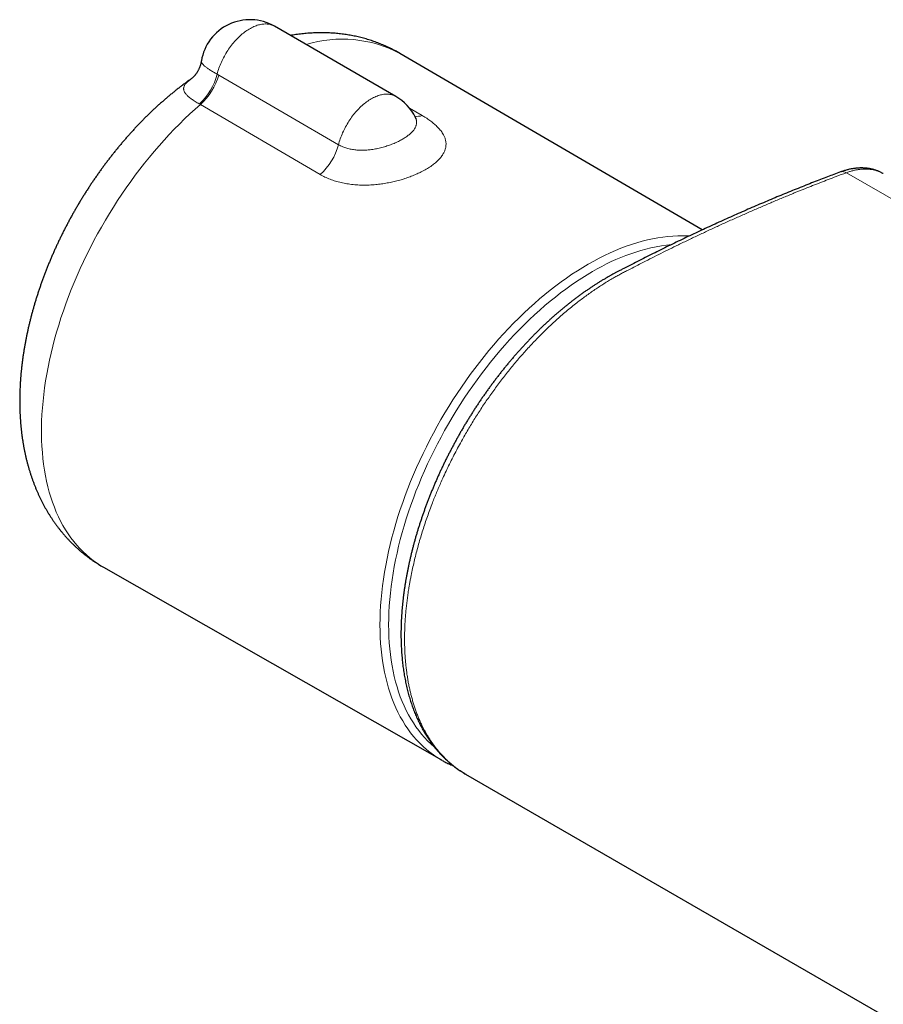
# Model space of a CAD drawing. Header units: millimetres. Extents: x 8 to 696, y 12 to 354.
# Tile 7 of 14: x 462 to 533, y 139 to 219. Entities that reach past the tile are written whole.
import ezdxf

# ---------------------------------------------------------------- set-up
doc = ezdxf.new("R2010")
doc.units = ezdxf.units.MM

msp = doc.modelspace()

# ---------------------------------------------------------------- linework, layer by layer
at = {"color": 7, "linetype": 'Continuous', "lineweight": 30}
for p, q in [((492.805, 213.161), (482.905, 218.876)), ((517.76, 202.274), (493.144, 216.66)), ((494.404, 211.44), (494.403, 211.442)), ((529.05, 207.006), (529.046, 207.005)), ((532.527, 206.867), (532.525, 206.869)), ((468.974, 174.793), (496.521, 159.086)), ((498.494, 157.934), (634.258, 79.558)), ((498.494, 157.934), (498.497, 157.933))]:
    msp.add_line(p, q, dxfattribs=at)
at = {"color": 252, "linetype": 'Continuous', "lineweight": 0}
for p, q in [((478.242, 214.976), (478.368, 214.904)), ((476.876, 212.503), (476.792, 212.55)), ((486.636, 206.797), (476.876, 212.503)), ((493.924, 212.199), (494.955, 211.6)), ((665.284, 128.568), (529.519, 206.943))]:
    msp.add_line(p, q, dxfattribs=at)
at = {"color": 252, "linetype": 'Continuous', "lineweight": 0, "flags": 128}
for points in [[(478.242, 214.976), (478.276, 215.098), (478.312, 215.22), (478.352, 215.343), (478.394, 215.466), (478.439, 215.588), (478.487, 215.711), (478.538, 215.833), (478.591, 215.955), (478.647, 216.076), (478.706, 216.196), (478.767, 216.315), (478.83, 216.434), (478.896, 216.551), (478.964, 216.667), (479.034, 216.782), (479.107, 216.895), (479.181, 217.006), (479.257, 217.115), (479.336, 217.223), (479.416, 217.329), (479.497, 217.432), (479.58, 217.533), (479.665, 217.632), (479.751, 217.728), (479.839, 217.822), (479.927, 217.912), (480.017, 218), (480.108, 218.086), (480.2, 218.168), (480.292, 218.247), (480.385, 218.322), (480.479, 218.395), (480.573, 218.464), (480.668, 218.53), (480.763, 218.592), (480.858, 218.65), (480.953, 218.705), (481.048, 218.756), (481.143, 218.804), (481.237, 218.847), (481.331, 218.887), (481.425, 218.923), (481.518, 218.955), (481.611, 218.982), (481.702, 219.006), (481.793, 219.026), (481.883, 219.041), (481.972, 219.053), (482.059, 219.06), (482.145, 219.063), (482.23, 219.063), (482.313, 219.058), (482.395, 219.048), (482.475, 219.035), (482.553, 219.018), (482.629, 218.997), (482.704, 218.971), (482.776, 218.942), (482.846, 218.908), (482.905, 218.876)], [(478.368, 214.904), (484.019, 211.616), (488.132, 209.224)], [(488.132, 209.224), (488.165, 209.345), (488.2, 209.467), (488.238, 209.589), (488.28, 209.711), (488.324, 209.833), (488.37, 209.955), (488.42, 210.077), (488.472, 210.198), (488.527, 210.318), (488.584, 210.438), (488.644, 210.558), (488.706, 210.676), (488.771, 210.793), (488.838, 210.909), (488.907, 211.023), (488.978, 211.136), (489.051, 211.247), (489.126, 211.357), (489.203, 211.465), (489.282, 211.571), (489.363, 211.675), (489.445, 211.776), (489.528, 211.875), (489.614, 211.972), (489.7, 212.066), (489.788, 212.158), (489.876, 212.247), (489.966, 212.333), (490.057, 212.416), (490.149, 212.496), (490.241, 212.572), (490.334, 212.646), (490.427, 212.716), (490.521, 212.783), (490.616, 212.847), (490.71, 212.907), (490.805, 212.963), (490.899, 213.016), (490.994, 213.065), (491.088, 213.11), (491.182, 213.152), (491.275, 213.19), (491.368, 213.223), (491.461, 213.253), (491.552, 213.279), (491.643, 213.301), (491.733, 213.318), (491.822, 213.332), (491.909, 213.342), (491.996, 213.347), (492.081, 213.349), (492.165, 213.346), (492.247, 213.339), (492.327, 213.329), (492.406, 213.314), (492.483, 213.295), (492.558, 213.272), (492.632, 213.245), (492.703, 213.214), (492.772, 213.18), (492.805, 213.161)], [(476.876, 212.503), (476.443, 212.12), (476.013, 211.727), (475.587, 211.323), (475.164, 210.908), (474.745, 210.482), (474.33, 210.047), (473.92, 209.601), (473.515, 209.146), (473.115, 208.682), (472.721, 208.209), (472.332, 207.727), (471.949, 207.238), (471.573, 206.74), (471.203, 206.235), (470.839, 205.722), (470.483, 205.203), (470.134, 204.677), (469.792, 204.145), (469.459, 203.607), (469.133, 203.064), (468.815, 202.516), (468.506, 201.963), (468.205, 201.406), (467.913, 200.845), (467.63, 200.281), (467.356, 199.713), (467.092, 199.143), (466.837, 198.57), (466.592, 197.995), (466.357, 197.419), (466.132, 196.842), (465.917, 196.264), (465.712, 195.686), (465.518, 195.107), (465.335, 194.529), (465.163, 193.952), (465.001, 193.376), (464.85, 192.802), (464.711, 192.23), (464.583, 191.66), (464.466, 191.093), (464.36, 190.53), (464.266, 189.969), (464.183, 189.413), (464.112, 188.861), (464.053, 188.314), (464.005, 187.772), (463.969, 187.236), (463.944, 186.705), (463.932, 186.181), (463.931, 185.663), (463.942, 185.152), (463.964, 184.648), (463.999, 184.152), (464.045, 183.664), (464.102, 183.184), (464.172, 182.713), (464.252, 182.251), (464.345, 181.798), (464.449, 181.355), (464.564, 180.921), (464.69, 180.498), (464.828, 180.085), (464.977, 179.683), (465.137, 179.292), (465.308, 178.912), (465.489, 178.544), (465.682, 178.188), (465.884, 177.844), (466.098, 177.512), (466.321, 177.193), (466.555, 176.886), (466.798, 176.592), (467.052, 176.312), (467.315, 176.045), (467.587, 175.791), (467.868, 175.551), (468.159, 175.325), (468.458, 175.113), (468.767, 174.915), (468.974, 174.793)], [(496.446, 159.129), (496.173, 159.296), (495.871, 159.499), (495.578, 159.716), (495.294, 159.946), (495.019, 160.19), (494.753, 160.448), (494.497, 160.719), (494.25, 161.003), (494.013, 161.3), (493.786, 161.61), (493.569, 161.932), (493.362, 162.267), (493.165, 162.613), (492.979, 162.972), (492.804, 163.342), (492.639, 163.724), (492.485, 164.116), (492.342, 164.52), (492.211, 164.934), (492.09, 165.358), (491.981, 165.792), (491.883, 166.236), (491.796, 166.689), (491.721, 167.151), (491.657, 167.622), (491.605, 168.102), (491.564, 168.589), (491.535, 169.084), (491.518, 169.587), (491.512, 170.096), (491.518, 170.613), (491.535, 171.136), (491.564, 171.664), (491.605, 172.199), (491.657, 172.738), (491.721, 173.283), (491.796, 173.832), (491.883, 174.385), (491.981, 174.942), (492.09, 175.503), (492.211, 176.066), (492.342, 176.632), (492.485, 177.201), (492.639, 177.771), (492.804, 178.342), (492.979, 178.915), (493.165, 179.488), (493.362, 180.062), (493.569, 180.636), (493.786, 181.208), (494.013, 181.781), (494.25, 182.351), (494.497, 182.92), (494.753, 183.488), (495.019, 184.052), (495.294, 184.614), (495.578, 185.172), (495.871, 185.727), (496.173, 186.278), (496.483, 186.825), (496.801, 187.366), (497.127, 187.903), (497.461, 188.434), (497.803, 188.959), (498.152, 189.478), (498.508, 189.991), (498.871, 190.497), (499.24, 190.995), (499.616, 191.486), (499.998, 191.968), (500.385, 192.443), (500.779, 192.909), (501.177, 193.366), (501.581, 193.813), (501.989, 194.252), (502.402, 194.68), (502.818, 195.098), (503.239, 195.506), (503.664, 195.903), (504.091, 196.289), (504.522, 196.664), (504.955, 197.028), (505.391, 197.379), (505.829, 197.719), (506.269, 198.046), (506.71, 198.361), (507.152, 198.664), (507.596, 198.953), (508.04, 199.23), (508.484, 199.493), (508.928, 199.743), (509.372, 199.979), (509.815, 200.201), (510.258, 200.41), (510.699, 200.604), (511.139, 200.784), (511.577, 200.95), (512.013, 201.102), (512.446, 201.239), (512.877, 201.361), (513.304, 201.469), (513.729, 201.561), (514.149, 201.639), (514.566, 201.702), (514.979, 201.751), (515.387, 201.784), (515.791, 201.802), (516.189, 201.805), (516.582, 201.793), (516.717, 201.785)], [(508.836, 198.882), (508.401, 198.624), (507.966, 198.353), (507.532, 198.07), (507.099, 197.774), (506.667, 197.465), (506.236, 197.144), (505.807, 196.812), (505.381, 196.468), (504.956, 196.112), (504.535, 195.745), (504.116, 195.367), (503.7, 194.978), (503.289, 194.578), (502.88, 194.169), (502.476, 193.749), (502.077, 193.32), (501.681, 192.882), (501.291, 192.434), (500.906, 191.978), (500.527, 191.514), (500.153, 191.041), (499.785, 190.56), (499.423, 190.072), (499.068, 189.577), (498.719, 189.076), (498.377, 188.567), (498.043, 188.053), (497.716, 187.533), (497.396, 187.007), (497.085, 186.477), (496.781, 185.942), (496.486, 185.402), (496.199, 184.859), (495.921, 184.312), (495.652, 183.762), (495.391, 183.209), (495.14, 182.654), (494.898, 182.097), (494.666, 181.538), (494.444, 180.978), (494.231, 180.417), (494.029, 179.855), (493.836, 179.294), (493.654, 178.732), (493.482, 178.172), (493.321, 177.612), (493.171, 177.054), (493.031, 176.497), (492.902, 175.943), (492.784, 175.391), (492.677, 174.842), (492.58, 174.297), (492.496, 173.755), (492.422, 173.218), (492.36, 172.684), (492.308, 172.156), (492.269, 171.633), (492.24, 171.115), (492.223, 170.603), (492.217, 170.097), (492.223, 169.598), (492.24, 169.106), (492.269, 168.621), (492.308, 168.144), (492.36, 167.675), (492.422, 167.213), (492.496, 166.761), (492.58, 166.317), (492.677, 165.882), (492.784, 165.457), (492.902, 165.042), (493.031, 164.637), (493.171, 164.242), (493.321, 163.857), (493.482, 163.484), (493.654, 163.121), (493.836, 162.77), (494.029, 162.431), (494.231, 162.103), (494.444, 161.787), (494.666, 161.484), (494.898, 161.193), (495.14, 160.915), (495.391, 160.65), (495.652, 160.397), (495.921, 160.158), (495.961, 160.124)]]:
    msp.add_lwpolyline(points, dxfattribs=at)
at = {"color": 7, "linetype": 'Continuous', "lineweight": 30, "flags": 128}
msp.add_lwpolyline([(496.59, 159.047), (496.483, 159.108), (496.446, 159.129)], dxfattribs=at)
at = {"color": 7, "linetype": 'Continuous', "lineweight": 30}
for centre, start, end in [((480.905, 215.412), 60.0027, 170.75189), ((490.805, 209.697), 25.84163, 60.0027)]:
    msp.add_arc(centre, 4, start, end, dxfattribs=at)
at = {"color": 252, "linetype": 'Continuous', "lineweight": 0}
for centre, radius, start, end in [((488.458, 207.856), 9.973, 61.97408, 107.26936), ((473.502, 216.164), 4.887, 312.32231, 345.93177), ((473.583, 216.213), 4.961, 311.59237, 344.69864), ((494.528, 212.981), 1.446, 262.98096, 287.15581), ((483.342, 210.503), 4.957, 311.63385, 345.05171), ((529.218, 206.475), 0.556, 57.17676, 107.59379), ((517.12, 185.284), 15.923, 96.58709, 121.35249)]:
    msp.add_arc(centre, radius, start, end, dxfattribs=at)
at = {"color": 7, "linetype": 'Continuous', "lineweight": 30}
for points, knots in [([(493.144, 216.66), (493.135, 216.665), (493.062, 216.708), (492.926, 216.785), (492.733, 216.89), (492.539, 216.991), (492.343, 217.089), (492.145, 217.184), (491.945, 217.274), (491.743, 217.362), (491.54, 217.445), (491.335, 217.525), (491.128, 217.602), (490.92, 217.674), (490.71, 217.743), (490.499, 217.809), (490.286, 217.871), (490.072, 217.929), (489.856, 217.983), (489.639, 218.034), (489.42, 218.081), (489.2, 218.124), (488.978, 218.163), (488.755, 218.199), (488.531, 218.231), (488.306, 218.259), (488.079, 218.283), (487.851, 218.304), (487.622, 218.32), (487.392, 218.333), (487.161, 218.342), (486.928, 218.347), (486.694, 218.348), (486.46, 218.345), (486.224, 218.338), (485.987, 218.327), (485.749, 218.313), (485.511, 218.294), (485.271, 218.271), (485.031, 218.244), (484.789, 218.214), (484.547, 218.179), (484.354, 218.149), (484.242, 218.129), (484.21, 218.123)], [0, 0, 0, 0, 0.003528, 0.027334, 0.051137, 0.07494, 0.098747, 0.122562, 0.146389, 0.170231, 0.194094, 0.21798, 0.241894, 0.26584, 0.289821, 0.313841, 0.337905, 0.362015, 0.386176, 0.410392, 0.434665, 0.459001, 0.483402, 0.507872, 0.532415, 0.557033, 0.58173, 0.60651, 0.631374, 0.656327, 0.681371, 0.706508, 0.731741, 0.757073, 0.782504, 0.808037, 0.833674, 0.859416, 0.885263, 0.911217, 0.937278, 0.963445, 0.989719, 1, 1, 1, 1]), ([(476.957, 216.055), (476.956, 216.049), (476.951, 216.013), (476.937, 215.945), (476.916, 215.851), (476.891, 215.757), (476.863, 215.666), (476.833, 215.578), (476.8, 215.493), (476.765, 215.412), (476.729, 215.335), (476.691, 215.261), (476.653, 215.193), (476.614, 215.128), (476.576, 215.068), (476.538, 215.013), (476.501, 214.962), (476.465, 214.915), (476.431, 214.873), (476.398, 214.834), (476.367, 214.8), (476.338, 214.769), (476.311, 214.742), (476.287, 214.718), (476.265, 214.697), (476.247, 214.681), (476.234, 214.669), (476.223, 214.66), (476.213, 214.652), (476.205, 214.645), (476.2, 214.641), (476.197, 214.639), (476.198, 214.64), (476.198, 214.64)], [0, 0, 0, 0, 0.006898, 0.047607, 0.090459, 0.132966, 0.175083, 0.21675, 0.257895, 0.298444, 0.338322, 0.377454, 0.415775, 0.453233, 0.48979, 0.525434, 0.56017, 0.594025, 0.627044, 0.659287, 0.690828, 0.721747, 0.752131, 0.782069, 0.811652, 0.840971, 0.861451, 0.881412, 0.908888, 0.936396, 0.964093, 0.992079, 1, 1, 1, 1]), ([(476.214, 214.651), (476.137, 214.597), (475.983, 214.489), (475.751, 214.32), (475.517, 214.148), (475.285, 213.972), (475.054, 213.793), (474.824, 213.611), (474.596, 213.427), (474.369, 213.239), (474.143, 213.049), (473.919, 212.856), (473.696, 212.66), (473.474, 212.462), (473.254, 212.261), (473.036, 212.057), (472.819, 211.851), (472.603, 211.642), (472.389, 211.431), (472.177, 211.218), (471.966, 211.002), (471.757, 210.783), (471.549, 210.563), (471.344, 210.34), (471.139, 210.115), (470.937, 209.888), (470.736, 209.659), (470.537, 209.427), (470.34, 209.193), (470.145, 208.958), (469.951, 208.72), (469.759, 208.481), (469.57, 208.239), (469.382, 207.996), (469.195, 207.751), (469.011, 207.504), (468.829, 207.255), (468.649, 207.004), (468.471, 206.752), (468.294, 206.498), (468.12, 206.243), (467.948, 205.985), (467.778, 205.727), (467.61, 205.467), (467.444, 205.205), (467.28, 204.942), (467.118, 204.677), (466.959, 204.411), (466.801, 204.144), (466.646, 203.875), (466.493, 203.606), (466.343, 203.335), (466.194, 203.062), (466.048, 202.789), (465.905, 202.514), (465.763, 202.239), (465.624, 201.962), (465.487, 201.684), (465.353, 201.406), (465.221, 201.126), (465.092, 200.846), (464.965, 200.564), (464.841, 200.282), (464.719, 199.999), (464.599, 199.716), (464.483, 199.431), (464.368, 199.146), (464.257, 198.86), (464.148, 198.574), (464.041, 198.287), (463.937, 197.999), (463.836, 197.711), (463.738, 197.423), (463.642, 197.134), (463.549, 196.845), (463.459, 196.555), (463.372, 196.265), (463.287, 195.975), (463.206, 195.684), (463.127, 195.393), (463.051, 195.102), (462.978, 194.811), (462.908, 194.52), (462.84, 194.229), (462.776, 193.938), (462.715, 193.646), (462.657, 193.355), (462.602, 193.064), (462.55, 192.773), (462.501, 192.483), (462.455, 192.192), (462.412, 191.902), (462.373, 191.612), (462.336, 191.323), (462.303, 191.034), (462.273, 190.745), (462.247, 190.457), (462.223, 190.169), (462.203, 189.882), (462.187, 189.596), (462.173, 189.311), (462.163, 189.026), (462.157, 188.742), (462.154, 188.459), (462.154, 188.177), (462.158, 187.896), (462.165, 187.616), (462.176, 187.338), (462.19, 187.06), (462.207, 186.784), (462.228, 186.51), (462.253, 186.237), (462.281, 185.965), (462.313, 185.695), (462.348, 185.427), (462.387, 185.16), (462.429, 184.896), (462.475, 184.633), (462.524, 184.372), (462.577, 184.113), (462.633, 183.857), (462.693, 183.602), (462.756, 183.35), (462.823, 183.1), (462.893, 182.853), (462.966, 182.608), (463.043, 182.365), (463.123, 182.125), (463.206, 181.888), (463.292, 181.653), (463.382, 181.421), (463.475, 181.192), (463.571, 180.965), (463.671, 180.741), (463.773, 180.52), (463.878, 180.302), (463.987, 180.087), (464.098, 179.875), (464.213, 179.666), (464.33, 179.459), (464.451, 179.256), (464.574, 179.056), (464.7, 178.858), (464.829, 178.664), (464.96, 178.473), (465.095, 178.285), (465.232, 178.1), (465.371, 177.919), (465.514, 177.74), (465.659, 177.565), (465.806, 177.393), (465.956, 177.223), (466.109, 177.058), (466.264, 176.895), (466.422, 176.736), (466.582, 176.58), (466.744, 176.427), (466.909, 176.277), (467.076, 176.131), (467.245, 175.988), (467.417, 175.849), (467.59, 175.713), (467.766, 175.58), (467.944, 175.45), (468.125, 175.324), (468.307, 175.202), (468.491, 175.082), (468.678, 174.967), (468.839, 174.87), (468.938, 174.813), (468.974, 174.793)], [0, 0, 0, 0, 0.005995, 0.012189, 0.018381, 0.02457, 0.030757, 0.03694, 0.043119, 0.049295, 0.055467, 0.061634, 0.067798, 0.073957, 0.080112, 0.086262, 0.092408, 0.098549, 0.104686, 0.110819, 0.116947, 0.123071, 0.129191, 0.135306, 0.141418, 0.147525, 0.153629, 0.159729, 0.165825, 0.171918, 0.178008, 0.184094, 0.190177, 0.196258, 0.202336, 0.208411, 0.214484, 0.220554, 0.226623, 0.23269, 0.238755, 0.244818, 0.25088, 0.256941, 0.263001, 0.26906, 0.275119, 0.281177, 0.287234, 0.293292, 0.29935, 0.305408, 0.311466, 0.317525, 0.323584, 0.329645, 0.335707, 0.34177, 0.347834, 0.3539, 0.359968, 0.366039, 0.372111, 0.378185, 0.384263, 0.390342, 0.396425, 0.402511, 0.4086, 0.414692, 0.420788, 0.426888, 0.432991, 0.439098, 0.44521, 0.451325, 0.457445, 0.46357, 0.469699, 0.475832, 0.48197, 0.488113, 0.494261, 0.500414, 0.506572, 0.512734, 0.518902, 0.525074, 0.531251, 0.537432, 0.543619, 0.549809, 0.556004, 0.562203, 0.568406, 0.574612, 0.580822, 0.587035, 0.593249, 0.599466, 0.605685, 0.611904, 0.618124, 0.624344, 0.630562, 0.636779, 0.642993, 0.649203, 0.655409, 0.66161, 0.667805, 0.673992, 0.680172, 0.686342, 0.692502, 0.69865, 0.704787, 0.710909, 0.717018, 0.723111, 0.729187, 0.735246, 0.741287, 0.747309, 0.75331, 0.759291, 0.765251, 0.771188, 0.777103, 0.782995, 0.788863, 0.794708, 0.800529, 0.806326, 0.812098, 0.817847, 0.823571, 0.829272, 0.834949, 0.840602, 0.846232, 0.85184, 0.857425, 0.862989, 0.868531, 0.874052, 0.879554, 0.885036, 0.890499, 0.895944, 0.901372, 0.906783, 0.912178, 0.917559, 0.922925, 0.928277, 0.933617, 0.938945, 0.944262, 0.949569, 0.954866, 0.960156, 0.965437, 0.970712, 0.975981, 0.981245, 0.986504, 0.991761, 0.997015, 1, 1, 1, 1]), ([(494.488, 211.302), (494.488, 211.303), (494.487, 211.303), (494.483, 211.308), (494.477, 211.316), (494.469, 211.328), (494.459, 211.343), (494.447, 211.362), (494.434, 211.385), (494.419, 211.411), (494.409, 211.432), (494.404, 211.443)], [0, 0, 0, 0, 0.1079207, 0.2170491, 0.3256193, 0.4337961, 0.5417672, 0.649739, 0.7578159, 0.8811828, 1, 1, 1, 1]), ([(532.526, 206.869), (532.515, 206.875), (532.471, 206.901), (532.392, 206.943), (532.29, 206.994), (532.185, 207.042), (532.078, 207.086), (531.97, 207.126), (531.86, 207.163), (531.748, 207.196), (531.634, 207.226), (531.519, 207.252), (531.402, 207.274), (531.283, 207.293), (531.163, 207.308), (531.043, 207.319), (530.921, 207.326), (530.797, 207.33), (530.673, 207.33), (530.547, 207.326), (530.42, 207.318), (530.292, 207.306), (530.163, 207.291), (530.033, 207.271), (529.901, 207.248), (529.769, 207.22), (529.637, 207.189), (529.503, 207.154), (529.37, 207.115), (529.243, 207.074), (529.135, 207.037), (529.074, 207.015), (529.049, 207.006)], [0, 0, 0, 0, 0.010814, 0.044042, 0.077229, 0.110413, 0.143623, 0.176899, 0.21028, 0.243806, 0.277516, 0.311449, 0.345643, 0.380126, 0.41414, 0.44856, 0.483102, 0.517785, 0.552627, 0.587642, 0.622845, 0.658247, 0.693859, 0.729689, 0.765743, 0.802028, 0.838551, 0.874853, 0.911675, 0.948481, 0.978926, 1, 1, 1, 1]), ([(529.046, 207.004), (528.866, 206.937), (528.511, 206.804), (527.965, 206.598), (527.411, 206.386), (526.823, 206.158), (526.216, 205.919), (525.588, 205.669), (524.961, 205.416), (524.332, 205.159), (523.703, 204.898), (523.073, 204.634), (522.443, 204.366), (521.813, 204.096), (521.182, 203.821), (520.551, 203.543), (519.919, 203.262), (519.288, 202.977), (518.656, 202.689), (518.025, 202.398), (517.393, 202.103), (516.762, 201.806), (516.131, 201.505), (515.5, 201.201), (514.87, 200.894), (514.239, 200.583), (513.608, 200.269), (512.978, 199.952), (512.347, 199.632), (511.774, 199.338), (511.327, 199.106), (511.017, 198.946), (510.794, 198.829), (510.593, 198.722), (510.4, 198.617), (510.209, 198.511), (510.007, 198.396), (509.796, 198.273), (509.574, 198.14), (509.352, 198.003), (509.13, 197.864), (508.909, 197.721), (508.687, 197.575), (508.466, 197.425), (508.244, 197.273), (508.023, 197.117), (507.802, 196.957), (507.581, 196.795), (507.361, 196.63), (507.142, 196.462), (506.924, 196.291), (506.707, 196.118), (506.49, 195.941), (506.274, 195.762), (506.059, 195.58), (505.844, 195.395), (505.631, 195.208), (505.419, 195.019), (505.208, 194.827), (504.998, 194.632), (504.788, 194.434), (504.579, 194.234), (504.372, 194.031), (504.165, 193.825), (503.959, 193.617), (503.755, 193.408), (503.553, 193.195), (503.351, 192.981), (503.15, 192.763), (502.95, 192.544), (502.752, 192.322), (502.555, 192.098), (502.359, 191.872), (502.165, 191.644), (501.972, 191.413), (501.78, 191.18), (501.589, 190.945), (501.4, 190.708), (501.212, 190.468), (501.025, 190.226), (500.84, 189.982), (500.656, 189.736), (500.474, 189.489), (500.293, 189.24), (500.115, 188.989), (499.938, 188.737), (499.764, 188.484), (499.591, 188.229), (499.42, 187.973), (499.251, 187.715), (499.084, 187.456), (498.919, 187.197), (498.756, 186.936), (498.595, 186.674), (498.437, 186.411), (498.28, 186.146), (498.125, 185.881), (497.973, 185.614), (497.822, 185.346), (497.674, 185.077), (497.527, 184.807), (497.382, 184.535), (497.239, 184.262), (497.099, 183.988), (496.96, 183.712), (496.823, 183.435), (496.688, 183.157), (496.555, 182.878), (496.425, 182.599), (496.298, 182.319), (496.172, 182.039), (496.049, 181.757), (495.928, 181.475), (495.809, 181.193), (495.693, 180.91), (495.58, 180.628), (495.469, 180.347), (495.361, 180.066), (495.256, 179.784), (495.153, 179.503), (495.053, 179.221), (494.955, 178.939), (494.859, 178.656), (494.767, 178.374), (494.676, 178.092), (494.588, 177.809), (494.503, 177.526), (494.42, 177.243), (494.34, 176.96), (494.263, 176.678), (494.188, 176.396), (494.116, 176.114), (494.047, 175.833), (493.98, 175.552), (493.916, 175.272), (493.855, 174.992), (493.797, 174.713), (493.742, 174.436), (493.689, 174.158), (493.639, 173.882), (493.592, 173.605), (493.547, 173.329), (493.506, 173.054), (493.467, 172.78), (493.431, 172.507), (493.398, 172.235), (493.367, 171.963), (493.34, 171.693), (493.315, 171.423), (493.294, 171.155), (493.275, 170.888), (493.259, 170.622), (493.246, 170.359), (493.236, 170.096), (493.229, 169.836), (493.225, 169.577), (493.223, 169.32), (493.225, 169.063), (493.23, 168.809), (493.237, 168.557), (493.248, 168.308), (493.261, 168.059), (493.277, 167.811), (493.297, 167.564), (493.319, 167.318), (493.344, 167.074), (493.372, 166.832), (493.403, 166.596), (493.436, 166.36), (493.473, 166.126), (493.513, 165.891), (493.556, 165.658), (493.602, 165.427), (493.65, 165.2), (493.702, 164.975), (493.756, 164.752), (493.813, 164.532), (493.873, 164.315), (493.936, 164.1), (494.001, 163.888), (494.07, 163.678), (494.141, 163.471), (494.216, 163.267), (494.293, 163.065), (494.372, 162.865), (494.455, 162.668), (494.541, 162.473), (494.629, 162.281), (494.72, 162.092), (494.814, 161.905), (494.911, 161.722), (495.01, 161.541), (495.112, 161.363), (495.216, 161.189), (495.323, 161.018), (495.432, 160.85), (495.544, 160.686), (495.658, 160.524), (495.774, 160.366), (495.893, 160.211), (496.015, 160.059), (496.139, 159.91), (496.265, 159.764), (496.394, 159.621), (496.526, 159.482), (496.659, 159.345), (496.796, 159.212), (496.934, 159.082), (497.076, 158.954), (497.219, 158.83), (497.364, 158.71), (497.511, 158.593), (497.66, 158.48), (497.812, 158.371), (497.966, 158.264), (498.121, 158.161), (498.279, 158.062), (498.404, 157.985), (498.477, 157.944), (498.497, 157.933)], [0, 0, 0, 0, 0.009356, 0.018425, 0.028224, 0.03801, 0.048795, 0.059585, 0.070381, 0.081182, 0.091983, 0.102786, 0.113589, 0.124395, 0.135202, 0.146011, 0.156826, 0.167633, 0.178432, 0.189225, 0.20001, 0.21079, 0.221564, 0.232332, 0.243095, 0.253852, 0.264606, 0.275355, 0.2861, 0.296825, 0.304655, 0.308967, 0.31266, 0.316008, 0.319103, 0.322414, 0.325576, 0.329312, 0.333048, 0.336784, 0.340522, 0.344263, 0.348007, 0.351755, 0.355508, 0.359267, 0.363034, 0.366799, 0.370556, 0.374309, 0.378059, 0.381806, 0.385552, 0.389297, 0.393043, 0.396789, 0.400537, 0.404238, 0.407965, 0.411697, 0.415433, 0.419171, 0.422908, 0.426643, 0.430372, 0.434095, 0.437809, 0.441537, 0.445266, 0.448992, 0.452717, 0.456441, 0.460165, 0.46389, 0.467617, 0.471346, 0.47508, 0.478818, 0.482561, 0.486308, 0.490056, 0.493806, 0.497555, 0.501301, 0.505043, 0.508781, 0.512511, 0.516236, 0.519968, 0.523694, 0.527414, 0.531129, 0.53484, 0.538548, 0.542253, 0.545958, 0.549662, 0.553366, 0.557072, 0.56078, 0.56449, 0.568205, 0.571924, 0.575649, 0.579381, 0.58312, 0.586868, 0.590628, 0.594349, 0.598083, 0.601826, 0.605576, 0.609327, 0.613077, 0.616821, 0.620557, 0.62428, 0.627988, 0.631691, 0.635411, 0.63913, 0.642849, 0.64657, 0.650292, 0.654016, 0.657744, 0.661477, 0.665215, 0.668956, 0.672693, 0.676431, 0.680168, 0.683906, 0.687644, 0.691382, 0.695119, 0.698856, 0.702589, 0.706299, 0.71005, 0.713798, 0.717544, 0.721288, 0.725033, 0.728778, 0.732525, 0.736273, 0.740025, 0.743784, 0.747544, 0.751298, 0.755047, 0.758791, 0.762532, 0.76627, 0.770006, 0.773742, 0.777478, 0.781237, 0.784933, 0.788648, 0.792379, 0.796123, 0.799876, 0.803635, 0.807396, 0.811154, 0.814904, 0.818509, 0.822302, 0.826084, 0.829856, 0.833619, 0.837374, 0.841121, 0.844861, 0.848595, 0.852323, 0.856047, 0.859767, 0.863484, 0.867198, 0.870911, 0.874623, 0.878334, 0.882046, 0.885759, 0.889473, 0.893187, 0.896902, 0.900613, 0.904311, 0.907999, 0.911678, 0.915347, 0.919007, 0.922661, 0.926307, 0.929948, 0.933584, 0.937216, 0.940846, 0.944473, 0.948099, 0.951726, 0.955353, 0.958983, 0.962615, 0.966252, 0.969898, 0.973511, 0.977104, 0.980705, 0.984311, 0.987918, 0.991522, 0.995119, 0.998705, 1, 1, 1, 1]), ([(496.593, 159.045), (496.637, 159.021), (496.734, 158.968), (496.887, 158.889), (497.05, 158.808), (497.216, 158.731), (497.36, 158.667), (497.45, 158.63), (497.483, 158.617)], [0, 0, 0, 0, 0.152228, 0.336965, 0.521717, 0.706494, 0.891307, 1, 1, 1, 1])]:
    msp.add_open_spline(points, degree=3, knots=knots, dxfattribs=at)
at = {"color": 252, "linetype": 'Continuous', "lineweight": 0}
for points, knots in [([(476.958, 216.055), (476.957, 216.046), (476.953, 216.021), (476.956, 215.982), (476.968, 215.936), (476.989, 215.888), (477.02, 215.837), (477.063, 215.781), (477.119, 215.721), (477.186, 215.658), (477.264, 215.593), (477.353, 215.524), (477.452, 215.453), (477.561, 215.38), (477.679, 215.304), (477.806, 215.226), (477.943, 215.145), (478.087, 215.061), (478.191, 215.004), (478.242, 214.976)], [0, 0, 0, 0, 0.033713, 0.087906, 0.142221, 0.196661, 0.251226, 0.313128, 0.375216, 0.437493, 0.499961, 0.562625, 0.625487, 0.687411, 0.74953, 0.811845, 0.87436, 0.937078, 1, 1, 1, 1]), ([(476.792, 212.55), (476.733, 212.583), (476.613, 212.649), (476.448, 212.748), (476.294, 212.847), (476.152, 212.945), (476.023, 213.042), (475.906, 213.139), (475.804, 213.234), (475.716, 213.328), (475.644, 213.421), (475.587, 213.512), (475.546, 213.601), (475.524, 213.676), (475.515, 213.736), (475.512, 213.782), (475.513, 213.828), (475.521, 213.889), (475.542, 213.965), (475.584, 214.055), (475.642, 214.146), (475.705, 214.223), (475.765, 214.287), (475.817, 214.338), (475.873, 214.389), (475.934, 214.441), (475.999, 214.493), (476.089, 214.562), (476.164, 214.616), (476.214, 214.651)], [0, 0, 0, 0, 0.040971, 0.082117, 0.123441, 0.164943, 0.206622, 0.248477, 0.291039, 0.333778, 0.37669, 0.419771, 0.463015, 0.506416, 0.529768, 0.553119, 0.576559, 0.599999, 0.647041, 0.694242, 0.741593, 0.789085, 0.815472, 0.841859, 0.868331, 0.894804, 0.921356, 0.947908, 1, 1, 1, 1]), ([(494.955, 211.6), (495.002, 211.572), (495.095, 211.517), (495.246, 211.423), (495.405, 211.319), (495.572, 211.203), (495.73, 211.085), (495.879, 210.965), (496.02, 210.843), (496.147, 210.725), (496.261, 210.609), (496.375, 210.484), (496.488, 210.345), (496.596, 210.191), (496.681, 210.049), (496.746, 209.919), (496.795, 209.803), (496.834, 209.687), (496.867, 209.559), (496.89, 209.417), (496.898, 209.262), (496.889, 209.119), (496.868, 208.989), (496.84, 208.879), (496.807, 208.777), (496.766, 208.673), (496.711, 208.558), (496.639, 208.433), (496.556, 208.309), (496.461, 208.184), (496.353, 208.061), (496.245, 207.948), (496.138, 207.847), (496.023, 207.747), (495.888, 207.637), (495.73, 207.519), (495.561, 207.403), (495.381, 207.289), (495.191, 207.177), (495.017, 207.082), (494.862, 207.002), (494.714, 206.93), (494.546, 206.852), (494.357, 206.769), (494.163, 206.689), (493.964, 206.613), (493.76, 206.539), (493.569, 206.474), (493.392, 206.418), (493.212, 206.365), (493.011, 206.308), (492.788, 206.251), (492.563, 206.197), (492.334, 206.148), (492.103, 206.104), (491.87, 206.064), (491.636, 206.029), (491.4, 206), (491.154, 205.974), (490.899, 205.954), (490.633, 205.939), (490.368, 205.932), (490.104, 205.932), (489.842, 205.939), (489.581, 205.953), (489.323, 205.975), (489.07, 206.005), (488.824, 206.041), (488.583, 206.084), (488.347, 206.135), (488.115, 206.192), (487.887, 206.257), (487.664, 206.329), (487.447, 206.408), (487.235, 206.494), (487.029, 206.588), (486.828, 206.689), (486.7, 206.761), (486.636, 206.797)], [0, 0, 0, 0, 0.01042, 0.02084, 0.034809, 0.048784, 0.062753, 0.076828, 0.090909, 0.104984, 0.117693, 0.130402, 0.147491, 0.164591, 0.181679, 0.194616, 0.207552, 0.220113, 0.232674, 0.249575, 0.266486, 0.283386, 0.29619, 0.308994, 0.319235, 0.329475, 0.343222, 0.356975, 0.370721, 0.384602, 0.398491, 0.412372, 0.422797, 0.433223, 0.447231, 0.461248, 0.475256, 0.489419, 0.503591, 0.517754, 0.526653, 0.535551, 0.547475, 0.559404, 0.571328, 0.583328, 0.595334, 0.607335, 0.616382, 0.62543, 0.637617, 0.64981, 0.661997, 0.674275, 0.686559, 0.698837, 0.711205, 0.723577, 0.735944, 0.74988, 0.763816, 0.777807, 0.791798, 0.805844, 0.81989, 0.83399, 0.84809, 0.861768, 0.875446, 0.889172, 0.902898, 0.916672, 0.930445, 0.944266, 0.958087, 0.972046, 0.986006, 1, 1, 1, 1]), ([(488.132, 209.224), (488.187, 209.193), (488.298, 209.132), (488.469, 209.055), (488.64, 208.99), (488.811, 208.935), (488.988, 208.889), (489.171, 208.85), (489.359, 208.819), (489.545, 208.798), (489.727, 208.784), (489.904, 208.777), (490.083, 208.776), (490.263, 208.78), (490.446, 208.791), (490.629, 208.807), (490.823, 208.83), (491.027, 208.861), (491.242, 208.9), (491.455, 208.945), (491.666, 208.997), (491.875, 209.055), (492.079, 209.118), (492.278, 209.185), (492.471, 209.256), (492.659, 209.332), (492.841, 209.412), (493.017, 209.495), (493.184, 209.581), (493.342, 209.668), (493.49, 209.757), (493.631, 209.848), (493.762, 209.942), (493.884, 210.037), (494.002, 210.138), (494.113, 210.245), (494.215, 210.358), (494.302, 210.473), (494.374, 210.589), (494.427, 210.698), (494.463, 210.799), (494.486, 210.891), (494.498, 210.984), (494.5, 211.077), (494.492, 211.17), (494.474, 211.255), (494.451, 211.331), (494.429, 211.39), (494.411, 211.427), (494.404, 211.44)], [0, 0, 0, 0, 0.023661, 0.047434, 0.068213, 0.089067, 0.109996, 0.130999, 0.152077, 0.173229, 0.191988, 0.210798, 0.229658, 0.248567, 0.267524, 0.28653, 0.305584, 0.328002, 0.350497, 0.373067, 0.395713, 0.418434, 0.441231, 0.463714, 0.486268, 0.508894, 0.531593, 0.554364, 0.577208, 0.599322, 0.621504, 0.643752, 0.666069, 0.688454, 0.710909, 0.736404, 0.762003, 0.787709, 0.813524, 0.83945, 0.859622, 0.879848, 0.90013, 0.920469, 0.940868, 0.961326, 0.976059, 0.990792, 1, 1, 1, 1]), ([(532.525, 206.869), (532.514, 206.875), (532.471, 206.901), (532.393, 206.941), (532.292, 206.99), (532.189, 207.033), (532.084, 207.073), (531.977, 207.109), (531.867, 207.141), (531.755, 207.168), (531.642, 207.191), (531.527, 207.21), (531.411, 207.225), (531.293, 207.235), (531.174, 207.241), (531.053, 207.243), (530.931, 207.241), (530.807, 207.235), (530.682, 207.224), (530.555, 207.209), (530.427, 207.19), (530.298, 207.166), (530.167, 207.138), (530.035, 207.106), (529.903, 207.07), (529.731, 207.019), (529.603, 206.973), (529.519, 206.943)], [0, 0, 0, 0, 0.01425, 0.053765, 0.093371, 0.132978, 0.172677, 0.212376, 0.252168, 0.29196, 0.331845, 0.371731, 0.411035, 0.450361, 0.489767, 0.529172, 0.568669, 0.608165, 0.647754, 0.687343, 0.727024, 0.766705, 0.806479, 0.846253, 0.88612, 0.925987, 1, 1, 1, 1]), ([(529.519, 206.943), (529.238, 206.838), (528.534, 206.575), (527.405, 206.14), (526.272, 205.692), (525.276, 205.29), (524.42, 204.938), (523.564, 204.58), (522.702, 204.213), (521.834, 203.838), (520.962, 203.454), (520.089, 203.064), (519.225, 202.671), (518.369, 202.276), (517.522, 201.879), (516.674, 201.476), (515.872, 201.089), (515.114, 200.718), (514.401, 200.366), (513.688, 200.009), (512.803, 199.561), (512.052, 199.173), (511.435, 198.853), (511.126, 198.691), (510.816, 198.522), (510.485, 198.335), (510.135, 198.128), (509.765, 197.9), (509.395, 197.663), (509.024, 197.417), (508.654, 197.161), (508.283, 196.895), (507.913, 196.621), (507.524, 196.322), (507.116, 195.997), (506.688, 195.643), (506.263, 195.279), (505.862, 194.922), (505.485, 194.575), (505.132, 194.24), (504.781, 193.897), (504.432, 193.547), (504.086, 193.189), (503.741, 192.823), (503.4, 192.449), (503.06, 192.068), (502.725, 191.68), (502.392, 191.284), (502.062, 190.881), (501.736, 190.471), (501.413, 190.055), (501.095, 189.633), (500.781, 189.204), (500.473, 188.773), (500.173, 188.34), (499.879, 187.906), (499.591, 187.467), (499.307, 187.022), (499.028, 186.572), (498.753, 186.117), (498.485, 185.659), (498.204, 185.165), (497.912, 184.633), (497.611, 184.065), (497.318, 183.492), (497.035, 182.914), (496.761, 182.331), (496.52, 181.8), (496.311, 181.32), (496.131, 180.892), (495.955, 180.463), (495.77, 179.992), (495.575, 179.479), (495.375, 178.925), (495.184, 178.37), (495.001, 177.809), (494.827, 177.243), (494.661, 176.673), (494.506, 176.102), (494.362, 175.532), (494.229, 174.964), (494.124, 174.48), (494.044, 174.08), (493.984, 173.764), (493.927, 173.448), (493.866, 173.09), (493.804, 172.691), (493.743, 172.251), (493.689, 171.815), (493.642, 171.38), (493.602, 170.948), (493.569, 170.518), (493.545, 170.091), (493.528, 169.688), (493.519, 169.306), (493.516, 168.946), (493.518, 168.589), (493.527, 168.235), (493.541, 167.884), (493.562, 167.518), (493.59, 167.138), (493.628, 166.745), (493.674, 166.356), (493.727, 165.973), (493.788, 165.595), (493.856, 165.225), (493.931, 164.865), (494.012, 164.512), (494.101, 164.166), (494.197, 163.825), (494.301, 163.491), (494.411, 163.164), (494.528, 162.845), (494.652, 162.534), (494.783, 162.229), (494.911, 161.953), (495.034, 161.703), (495.152, 161.478), (495.273, 161.259), (495.41, 161.023), (495.565, 160.775), (495.738, 160.515), (495.917, 160.263), (496.104, 160.019), (496.297, 159.782), (496.497, 159.554), (496.704, 159.333), (496.932, 159.106), (497.184, 158.874), (497.461, 158.64), (497.747, 158.419), (498.024, 158.225), (498.273, 158.063), (498.426, 157.974), (498.494, 157.934)], [0, 0, 0, 0, 0.014471, 0.036257, 0.058044, 0.072662, 0.08728, 0.101899, 0.116519, 0.131367, 0.146214, 0.161064, 0.175913, 0.190294, 0.204675, 0.219059, 0.233442, 0.245521, 0.2576, 0.26968, 0.28176, 0.302573, 0.307813, 0.313053, 0.318296, 0.323538, 0.329801, 0.336064, 0.342328, 0.34859, 0.3549, 0.361212, 0.367524, 0.373834, 0.381214, 0.388595, 0.395994, 0.403394, 0.409664, 0.415934, 0.422204, 0.4285, 0.434798, 0.441095, 0.447435, 0.453775, 0.460127, 0.46648, 0.472876, 0.479273, 0.485669, 0.492094, 0.49852, 0.504944, 0.511244, 0.517544, 0.523845, 0.530144, 0.536493, 0.542844, 0.549194, 0.555543, 0.563238, 0.570935, 0.57863, 0.586375, 0.594121, 0.601867, 0.6075, 0.613132, 0.618774, 0.624415, 0.631669, 0.638922, 0.646194, 0.653466, 0.66096, 0.668455, 0.675949, 0.68349, 0.691032, 0.698573, 0.702822, 0.707071, 0.711324, 0.715577, 0.721579, 0.727582, 0.733586, 0.739588, 0.745632, 0.751677, 0.757723, 0.763767, 0.76901, 0.774253, 0.779495, 0.784754, 0.790013, 0.795271, 0.801382, 0.807493, 0.813604, 0.81974, 0.825876, 0.832011, 0.838016, 0.84402, 0.850025, 0.856053, 0.862081, 0.868109, 0.874089, 0.88007, 0.886061, 0.892052, 0.896764, 0.901477, 0.906195, 0.910913, 0.916937, 0.922962, 0.928987, 0.935012, 0.941078, 0.947147, 0.953215, 0.959282, 0.966707, 0.974131, 0.981576, 0.98902, 0.995066, 1, 1, 1, 1])]:
    msp.add_open_spline(points, degree=3, knots=knots, dxfattribs=at)

doc.saveas('drawing.dxf')
